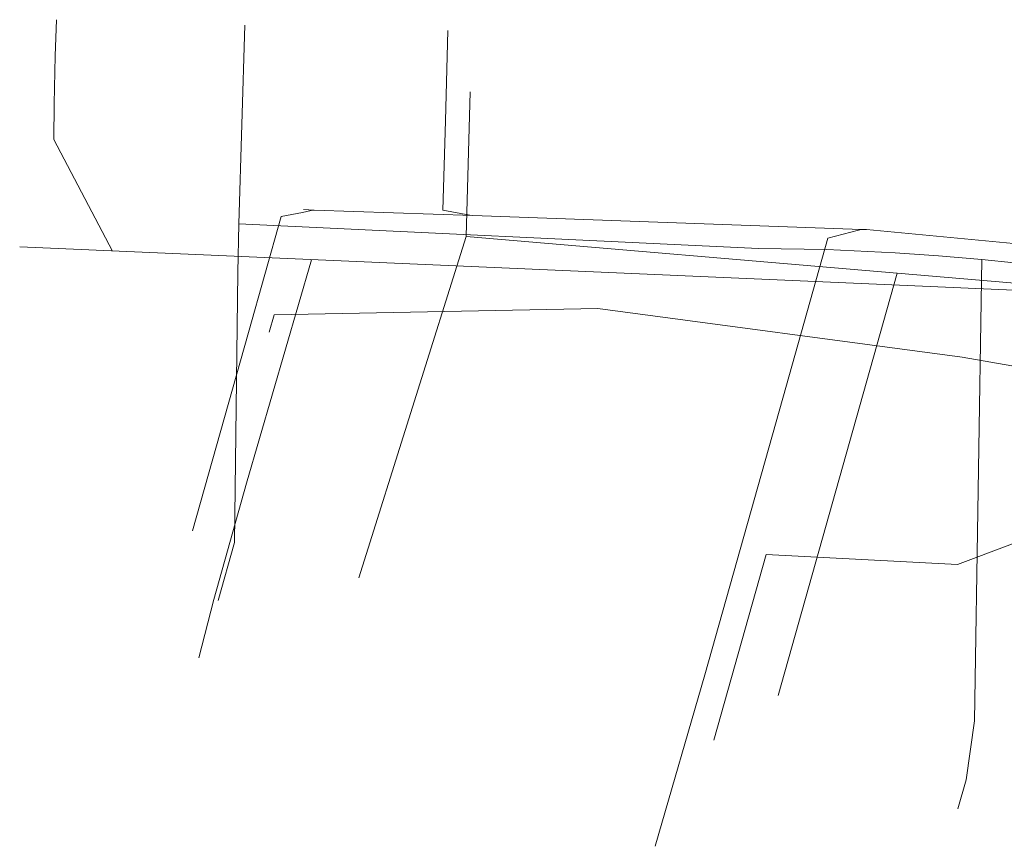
# Model space of a CAD drawing. Header units: metres. Extents: x 191553 to 192958, y 309510 to 310004.
# Tile 22 of 52: x 191846 to 191862, y 309698 to 309712. Entities that reach past the tile are written whole.
import ezdxf
from ezdxf.lldxf.tags import DXFTag

# ---------------------------------------------------------------- set-up
doc = ezdxf.new("R2010")
doc.units = ezdxf.units.M
for name, color, linetype, lineweight in [('B-WE-KL-DATA_COAXKABEL_7_ZIGGO BV-G', 90, 'KL-DATA-N', 18), ('B-WE-KL-DATA_KABELBED_ZIGGO BV-G', 90, 'Continuous', 18), ('B-WE-KL-ET_LS_ENEXIS NETBEHEER BV-G', 190, 'KL-LS-N', 18), ('B-WE-KL-GAS_LD_OVERIG_15_ENEXIS NETBEHEER BV-G', 50, 'KL-GAS-LD-N', 18), ('B-WE-KL-GAS_LD_OVERIG_22_ENEXIS NETBEHEER BV-G', 50, 'KL-GAS-LD-N', 18), ('B-WE-KL-GAS_LD_POLYETHYLEEN PE_25_ENEXIS NETBEHEER BV-G', 50, 'KL-GAS-LD-N', 18), ('B-WE-KL-GAS_LD_POLYVINYLCHLORIDE PVC_63_ENEXIS NETBEHEER BV-G', 50, 'KL-GAS-LD-N', 18), ('B-WE-KL-WATER_25_NV WATERLEIDINGMAATSCHAPPIJ LIMBURG-G', 170, 'KL-WATER-N', 18), ('B-WE-KL-WATER_32_NV WATERLEIDINGMAATSCHAPPIJ LIMBURG-G', 170, 'KL-WATER-N', 18), ('B-WE-KL-WATER_33_NV WATERLEIDINGMAATSCHAPPIJ LIMBURG-G', 170, 'KL-WATER-N', 18), ('B-WE-KL-WATER_40_NV WATERLEIDINGMAATSCHAPPIJ LIMBURG-G', 170, 'KL-WATER-N', 18), ('V-WE-KL-WATER_25_NV WATERLEIDINGMAATSCHAPPIJ LIMBURG-G', 170, 'KL-WATER-V', 18)]:
    doc.layers.add(name, color=color, linetype=linetype, lineweight=lineweight)
doc.styles.get("Standard").update_dxf_attribs({"font": 'arial.ttf'})
tags = doc.linetypes.add('KL-DATA-N', pattern='A,4,-1,[101,NLCS.SHX,S=0.5,R=0,X=0,Y=0],-1,4,-1,["D",Standard,S=1,R=0,X=-0.25,Y=-0.5],-1.5', length=12.5).pattern_tags.tags
tags[18] = DXFTag(74, 10)
tags = doc.linetypes.add('KL-GAS-LD-N', pattern='A,4,-1,[69,NLCS.SHX,S=0.5,R=0,X=0,Y=0],-1,4,-1,["L",Standard,S=1,R=0,X=0.25,Y=-0.5],-2', length=13).pattern_tags.tags
tags[18] = DXFTag(74, 10)
tags = doc.linetypes.add('KL-LS-N', pattern='A,4,-1,[103,NLCS.SHX,S=0.75,R=0,X=0,Y=0],-1,4,-1,["L",Standard,S=1,R=0,X=0,Y=-0.5],-2', length=13).pattern_tags.tags
tags[18] = DXFTag(74, 10)
doc.linetypes.add('KL-WATER-N', pattern='A,7,-0.5,[168,NLCS.SHX,S=0.75,R=0,X=0.75,Y=0],-2', length=9.5)
doc.linetypes.add('KL-WATER-V', pattern='A,3.5,[24,NLCS.SHX,S=0.5,R=0,X=0,Y=0],3.5,-0.5,[168,NLCS.SHX,S=0.75,R=0,X=0.75,Y=0],-2', length=9.5)

msp = doc.modelspace()

# ---------------------------------------------------------------- linework, layer by layer
at = {"layer": 'B-WE-KL-DATA_COAXKABEL_7_ZIGGO BV-G', "flags": 128}
msp.add_lwpolyline([(191867.259, 309707.039), (191852.955, 309708.26)], dxfattribs=at)
at = {"layer": 'B-WE-KL-DATA_KABELBED_ZIGGO BV-G', "flags": 128}
for points in [[(191853.025, 309710.659), (191852.955, 309708.26)], [(191851.176, 309702.594), (191852.955, 309708.26)], [(191852.955, 309708.26), (191860.107, 309707.65)], [(191860.107, 309707.65), (191858.132, 309700.636)], [(191860.107, 309707.65), (191867.259, 309707.039), (191874.903, 309703.302)]]:
    msp.add_lwpolyline(points, dxfattribs=at)
at = {"layer": 'B-WE-KL-ET_LS_ENEXIS NETBEHEER BV-G', "flags": 128}
for points in [[(191849.186, 309708.47), (191849.282, 309711.768)], [(191849.186, 309708.47), (191849.165, 309707.661), (191849.111, 309703.176), (191848.84, 309702.214)], [(191849.186, 309708.47), (191857.808, 309708.062), (191858.942, 309708.042), (191860.075, 309707.99), (191860.794, 309707.94), (191861.513, 309707.878), (191862.048, 309707.823), (191862.583, 309707.761), (191864.527, 309707.475), (191866.455, 309707.095)], [(191861.513, 309707.878), (191861.394, 309700.22), (191861.251, 309699.238), (191861.116, 309698.757)]]:
    msp.add_lwpolyline(points, dxfattribs=at)
at = {"layer": 'B-WE-KL-GAS_LD_OVERIG_15_ENEXIS NETBEHEER BV-G', "flags": 128}
for points in [[(191846.112, 309709.867), (191846.121, 309710.46), (191846.139, 309711.259), (191846.157, 309711.859)], [(191849.312, 309704.161), (191848.768, 309702.234)], [(191848.768, 309702.234), (191848.518, 309701.266)]]:
    msp.add_lwpolyline(points, dxfattribs=at)
at = {"layer": 'B-WE-KL-GAS_LD_OVERIG_22_ENEXIS NETBEHEER BV-G', "flags": 128}
msp.add_lwpolyline([(191857.932, 309702.977), (191857.066, 309699.897)], dxfattribs=at)
at = {"layer": 'B-WE-KL-GAS_LD_POLYETHYLEEN PE_25_ENEXIS NETBEHEER BV-G', "flags": 128}
for points in [[(191847.087, 309708.017), (191846.112, 309709.867)], [(191850.39, 309707.873), (191849.312, 309704.161)], [(191863.513, 309707.302), (191863.846, 309707.012), (191862.847, 309703.464), (191861.107, 309702.811), (191857.932, 309702.977)]]:
    msp.add_lwpolyline(points, dxfattribs=at)
at = {"layer": 'B-WE-KL-GAS_LD_POLYVINYLCHLORIDE PVC_63_ENEXIS NETBEHEER BV-G', "flags": 128}
msp.add_lwpolyline([(191845.548, 309708.085), (191867.256, 309707.139), (191870.079, 309706.611), (191879.596, 309702.01)], dxfattribs=at)
at = {"layer": 'B-WE-KL-WATER_25_NV WATERLEIDINGMAATSCHAPPIJ LIMBURG-G', "flags": 128}
msp.add_lwpolyline([(191852.611, 309710.181), (191852.654, 309711.681)], dxfattribs=at)
at = {"layer": 'B-WE-KL-WATER_32_NV WATERLEIDINGMAATSCHAPPIJ LIMBURG-G', "flags": 128}
for points in [[(191853.066, 309708.606), (191853.016, 309708.615), (191852.568, 309708.696), (191852.611, 309710.181)], [(191850.435, 309708.699), (191850.386, 309708.689), (191850.239, 309708.66), (191849.885, 309708.589), (191849.343, 309706.664)], [(191859.517, 309708.377), (191859.469, 309708.364), (191858.957, 309708.23), (191858.27, 309705.792)]]:
    msp.add_lwpolyline(points, dxfattribs=at)
at = {"layer": 'B-WE-KL-WATER_33_NV WATERLEIDINGMAATSCHAPPIJ LIMBURG-G', "flags": 128}
for points in [[(191849.343, 309706.664), (191848.416, 309703.372)], [(191858.27, 309705.792), (191856.915, 309700.979), (191856.093, 309698.134)]]:
    msp.add_lwpolyline(points, dxfattribs=at)
at = {"layer": 'B-WE-KL-WATER_40_NV WATERLEIDINGMAATSCHAPPIJ LIMBURG-G', "flags": 128}
msp.add_lwpolyline([(191878.692, 309705.38), (191878.333, 309704.963), (191877.862, 309704.416), (191877.738, 309704.455), (191873.615, 309705.764), (191869.251, 309707.296), (191866.765, 309707.682), (191866.567, 309707.713), (191859.6, 309708.374), (191859.517, 309708.377), (191853.066, 309708.606), (191850.435, 309708.699), (191850.26, 309708.705)], dxfattribs=at)
at = {"layer": 'V-WE-KL-WATER_25_NV WATERLEIDINGMAATSCHAPPIJ LIMBURG-G', "flags": 128}
for points in [[(191855.139, 309707.065), (191849.768, 309706.96)], [(191861.185, 309706.253), (191855.139, 309707.065)], [(191849.768, 309706.96), (191849.687, 309706.672)], [(191861.185, 309706.253), (191869.211, 309704.856), (191875.894, 309702.497)]]:
    msp.add_lwpolyline(points, dxfattribs=at)

doc.saveas('drawing.dxf')
